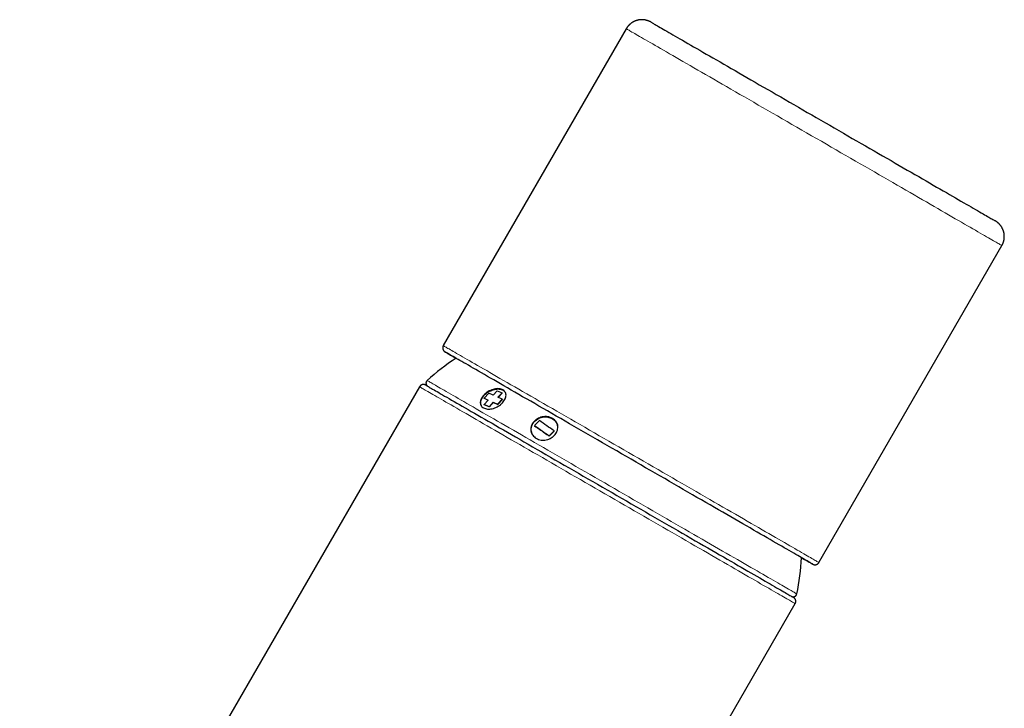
# Model space of a CAD drawing. Header units: millimetres. Extents: x 8 to 538, y 12 to 485.
# Tile 10 of 15: x 412 to 521, y 162 to 238. Entities that reach past the tile are written whole.
import ezdxf

# ---------------------------------------------------------------- set-up
doc = ezdxf.new("R2010")
doc.units = ezdxf.units.MM

msp = doc.modelspace()

# ---------------------------------------------------------------- linework, layer by layer
at = {"color": 7, "linetype": 'Continuous', "lineweight": 30}
for p, q in [((479.15, 237.06), (458.9, 201.99)), ((500.47, 177.99), (520.72, 213.06)), ((456.27, 197.44), (412.02, 120.79)), ((463.94, 196.71), (463.41, 196.16)), ((463.41, 196.16), (463.88, 195.96)), ((463.43, 196.12), (463.41, 196.16)), ((464.41, 196.52), (463.94, 196.71)), ((464.41, 196.52), (464.87, 196.99)), ((464.87, 196.99), (465.42, 196.75)), ((465.42, 196.75), (464.95, 196.28)), ((465.43, 196.06), (464.95, 196.28)), ((465.43, 196.72), (464.97, 196.25)), ((465.43, 196.72), (465.42, 196.75)), ((465.42, 196.72), (465.43, 196.72)), ((463.42, 195.47), (463.88, 195.96)), ((463.96, 195.23), (463.42, 195.47)), ((463.44, 195.43), (463.42, 195.47)), ((463.98, 195.2), (463.44, 195.43)), ((464.42, 195.73), (463.96, 195.23)), ((463.98, 195.2), (463.96, 195.23)), ((464.44, 195.7), (463.98, 195.2)), ((464.42, 195.73), (464.9, 195.51)), ((464.44, 195.7), (464.42, 195.73)), ((464.44, 195.7), (464.92, 195.47)), ((464.9, 195.51), (465.43, 196.06)), ((464.92, 195.47), (464.9, 195.51)), ((464.92, 195.47), (465.44, 196.03)), ((465.44, 196.03), (465.43, 196.06)), ((469.53, 193.69), (469, 193.14)), ((470.62, 191.99), (471.15, 192.55)), ((470.63, 191.97), (470.62, 191.99)), ((470.63, 191.97), (471.16, 192.52)), ((471.16, 192.52), (471.15, 192.55)), ((453.59, 96.79), (497.84, 173.44))]:
    msp.add_line(p, q, dxfattribs=at)
at = {"color": 7, "linetype": 'Continuous', "lineweight": 30, "flags": 128}
for points in [[(481.9, 237.78), (481.92, 237.77), (481.96, 237.75), (482.01, 237.72), (482.08, 237.68), (482.15, 237.64), (482.24, 237.58), (482.35, 237.52), (482.46, 237.46), (482.59, 237.38), (482.73, 237.3), (482.89, 237.21), (483.05, 237.11), (483.23, 237.01), (483.42, 236.9), (483.63, 236.78), (483.84, 236.66), (484.07, 236.53), (484.31, 236.39), (484.55, 236.25), (484.82, 236.1), (485.09, 235.94), (485.37, 235.78), (485.66, 235.61), (485.97, 235.43), (486.28, 235.25), (486.6, 235.07), (486.94, 234.87), (487.28, 234.68), (487.63, 234.47), (487.99, 234.26), (488.37, 234.05), (488.74, 233.83), (489.13, 233.61), (489.53, 233.38), (489.93, 233.15), (490.34, 232.91), (490.76, 232.67), (491.19, 232.42), (491.62, 232.17), (492.06, 231.92), (492.5, 231.66), (492.95, 231.4), (493.41, 231.14), (493.87, 230.87), (494.33, 230.6), (494.8, 230.33), (495.28, 230.06), (495.75, 229.78), (496.24, 229.51), (496.72, 229.23), (497.21, 228.94), (497.7, 228.66), (498.19, 228.38), (498.69, 228.09), (499.18, 227.8), (499.68, 227.52), (500.18, 227.23), (500.68, 226.94), (501.18, 226.65), (501.67, 226.37), (502.17, 226.08), (502.67, 225.79), (503.17, 225.5), (503.66, 225.22), (504.15, 224.93), (504.64, 224.65), (505.13, 224.37), (505.62, 224.09), (506.1, 223.81), (506.58, 223.54), (507.05, 223.26), (507.52, 222.99), (507.99, 222.72), (508.45, 222.46), (508.9, 222.19), (509.35, 221.93), (509.8, 221.68), (510.24, 221.42), (510.67, 221.17), (511.09, 220.93), (511.51, 220.69), (511.92, 220.45), (512.33, 220.22), (512.72, 219.99), (513.11, 219.76), (513.49, 219.54), (513.86, 219.33), (514.22, 219.12), (514.58, 218.92), (514.92, 218.72), (515.25, 218.53), (515.58, 218.34), (515.89, 218.16), (516.19, 217.98), (516.49, 217.81)], [(516.49, 217.81), (516.77, 217.65), (517.04, 217.49), (517.3, 217.34), (517.55, 217.2), (517.79, 217.06), (518.02, 216.93), (518.23, 216.81), (518.43, 216.69), (518.63, 216.58), (518.8, 216.47), (518.97, 216.38), (519.13, 216.29), (519.27, 216.21), (519.4, 216.13), (519.51, 216.07), (519.62, 216.01), (519.71, 215.95), (519.79, 215.91), (519.85, 215.87), (519.9, 215.84), (519.94, 215.82), (519.96, 215.81)], [(499.78, 177.8), (499.78, 177.81), (499.77, 177.81), (499.74, 177.83), (499.7, 177.85), (499.64, 177.89), (499.57, 177.93), (499.49, 177.97), (499.39, 178.03), (499.28, 178.1), (499.16, 178.17), (499.02, 178.25), (498.87, 178.33), (498.7, 178.43), (498.52, 178.53), (498.33, 178.64), (498.13, 178.76), (497.91, 178.89), (497.68, 179.02), (497.44, 179.16), (497.19, 179.3), (496.92, 179.46), (496.64, 179.62), (496.35, 179.79), (496.05, 179.96), (495.73, 180.14), (495.41, 180.33), (495.08, 180.52), (494.73, 180.72), (494.37, 180.93), (494.01, 181.14), (493.63, 181.36), (493.24, 181.58), (492.85, 181.81), (492.44, 182.04), (492.03, 182.28), (491.6, 182.53), (491.17, 182.78), (490.73, 183.03), (490.29, 183.29), (489.83, 183.55), (489.37, 183.82), (488.9, 184.09), (488.43, 184.36), (487.95, 184.64), (487.46, 184.92), (486.97, 185.2), (486.47, 185.49), (485.97, 185.78), (485.46, 186.07), (484.95, 186.37), (484.44, 186.67), (483.92, 186.97), (483.4, 187.27), (482.87, 187.57), (482.35, 187.87), (481.82, 188.18), (481.29, 188.48), (480.76, 188.79), (480.23, 189.1), (479.69, 189.41), (479.16, 189.71), (478.63, 190.02), (478.1, 190.33), (477.56, 190.63), (477.03, 190.94), (476.51, 191.24), (475.98, 191.55), (475.46, 191.85), (474.93, 192.15), (474.42, 192.45), (473.9, 192.75), (473.39, 193.04), (472.88, 193.34), (472.38, 193.63), (471.89, 193.91), (471.39, 194.2), (470.91, 194.48), (470.43, 194.76), (469.95, 195.03), (469.48, 195.3), (469.02, 195.57), (468.57, 195.83), (468.12, 196.09), (467.68, 196.34), (467.25, 196.59), (466.83, 196.83), (466.41, 197.07), (466.01, 197.31), (465.61, 197.53), (465.23, 197.76), (464.85, 197.97), (464.48, 198.19), (464.13, 198.39), (463.78, 198.59), (463.45, 198.78), (463.12, 198.97), (462.81, 199.15), (462.51, 199.33), (462.22, 199.49), (461.94, 199.65), (461.67, 199.81), (461.42, 199.96), (461.18, 200.09), (460.95, 200.23), (460.73, 200.35), (460.53, 200.47), (460.34, 200.58), (460.16, 200.68), (459.99, 200.78), (459.84, 200.86), (459.7, 200.94), (459.58, 201.02), (459.47, 201.08), (459.37, 201.14), (459.29, 201.18), (459.22, 201.22), (459.16, 201.26), (459.12, 201.28), (459.1, 201.3), (459.08, 201.3), (459.08, 201.3)], [(459.08, 201.3), (459.1, 201.29), (459.12, 201.28), (459.17, 201.25), (459.22, 201.22), (459.29, 201.18), (459.37, 201.13), (459.47, 201.08), (459.58, 201.01), (459.71, 200.94), (459.85, 200.86), (460, 200.77), (460.16, 200.68), (460.31, 200.59)], [(456.96, 197.62), (456.97, 197.61), (457, 197.6), (457.04, 197.57), (457.09, 197.54), (457.16, 197.5), (457.25, 197.45), (457.34, 197.4), (457.45, 197.33), (457.58, 197.26), (457.72, 197.18), (457.87, 197.09), (458.03, 197), (458.21, 196.9), (458.4, 196.79), (458.6, 196.67), (458.82, 196.54), (459.05, 196.41), (459.29, 196.27), (459.55, 196.12), (459.81, 195.97), (460.09, 195.81), (460.38, 195.64), (460.68, 195.47), (460.99, 195.29), (461.32, 195.1), (461.65, 194.91), (462, 194.71), (462.36, 194.5), (462.72, 194.29), (463.1, 194.07), (463.49, 193.85), (463.88, 193.62), (464.29, 193.39), (464.7, 193.15), (465.12, 192.9), (465.55, 192.66), (465.99, 192.4), (466.44, 192.14), (466.89, 191.88), (467.36, 191.62), (467.82, 191.35), (468.3, 191.07), (468.78, 190.79), (469.27, 190.51), (469.76, 190.23), (470.26, 189.94), (470.76, 189.65), (471.26, 189.36), (471.78, 189.06), (472.29, 188.77), (472.81, 188.47), (473.33, 188.17), (473.85, 187.87), (474.38, 187.56), (474.91, 187.26), (475.44, 186.95), (475.97, 186.64), (476.5, 186.34), (477.03, 186.03), (477.57, 185.72), (478.1, 185.41), (478.63, 185.11), (479.16, 184.8), (479.69, 184.49), (480.22, 184.19), (480.75, 183.89), (481.27, 183.58), (481.79, 183.28), (482.31, 182.98), (482.82, 182.69), (483.33, 182.39), (483.84, 182.1), (484.34, 181.81), (484.84, 181.52), (485.33, 181.24), (485.82, 180.96), (486.3, 180.68), (486.78, 180.4), (487.24, 180.13), (487.71, 179.87), (488.16, 179.6), (488.61, 179.35), (489.05, 179.09), (489.48, 178.84), (489.9, 178.6), (490.31, 178.36), (490.72, 178.13), (491.12, 177.9), (491.5, 177.67), (491.88, 177.46), (492.25, 177.25), (492.6, 177.04), (492.95, 176.84), (493.28, 176.65), (493.61, 176.46), (493.92, 176.28)], [(498.55, 178.52), (498.7, 178.43), (498.87, 178.33), (499.02, 178.24), (499.16, 178.16), (499.28, 178.09), (499.39, 178.03), (499.49, 177.97), (499.57, 177.93), (499.64, 177.89), (499.7, 177.85), (499.74, 177.83), (499.77, 177.81), (499.78, 177.81)], [(493.92, 176.28), (494.22, 176.1), (494.51, 175.94), (494.79, 175.77), (495.06, 175.62), (495.31, 175.47), (495.55, 175.33), (495.78, 175.2), (496, 175.08), (496.21, 174.96), (496.4, 174.85), (496.57, 174.75), (496.74, 174.65), (496.89, 174.56), (497.03, 174.48), (497.15, 174.41), (497.26, 174.35), (497.36, 174.29), (497.44, 174.24), (497.51, 174.2), (497.57, 174.17), (497.61, 174.15), (497.64, 174.13), (497.65, 174.12)]]:
    msp.add_lwpolyline(points, dxfattribs=at)
at = {"color": 8, "linetype": 'Continuous', "lineweight": 0, "flags": 128}
for points in [[(516.9, 215.26), (516.58, 215.45), (516.25, 215.64), (515.91, 215.84), (515.55, 216.04), (515.19, 216.25), (514.82, 216.47), (514.43, 216.69), (514.04, 216.92), (513.63, 217.15), (513.22, 217.39), (512.79, 217.64), (512.36, 217.89), (511.92, 218.14), (511.47, 218.4), (511.02, 218.66), (510.55, 218.93), (510.08, 219.2), (509.6, 219.48), (509.12, 219.76), (508.63, 220.04), (508.13, 220.33), (507.63, 220.62), (507.12, 220.91), (506.61, 221.21), (506.09, 221.51), (505.57, 221.81), (505.04, 222.11), (504.51, 222.42), (503.98, 222.72), (503.45, 223.03), (502.91, 223.34), (502.37, 223.66), (501.83, 223.97), (501.29, 224.28), (500.74, 224.6), (500.2, 224.91), (499.65, 225.22), (499.11, 225.54), (498.57, 225.85), (498.02, 226.16), (497.48, 226.48), (496.94, 226.79), (496.41, 227.1), (495.87, 227.41), (495.34, 227.71), (494.81, 228.02), (494.28, 228.32), (493.76, 228.62), (493.25, 228.92), (492.73, 229.22), (492.22, 229.51), (491.72, 229.8), (491.22, 230.09), (490.73, 230.37), (490.25, 230.65), (489.77, 230.93), (489.3, 231.2), (488.84, 231.47), (488.38, 231.73), (487.93, 231.99), (487.49, 232.25), (487.06, 232.49), (486.64, 232.74), (486.22, 232.98), (485.82, 233.21), (485.42, 233.44), (485.04, 233.66), (484.67, 233.88), (484.3, 234.09), (483.95, 234.29), (483.61, 234.49), (483.27, 234.68), (482.95, 234.86), (482.65, 235.04), (482.35, 235.21), (482.07, 235.38), (481.79, 235.53), (481.53, 235.68), (481.29, 235.83), (481.05, 235.96), (480.83, 236.09), (480.62, 236.21), (480.43, 236.32), (480.25, 236.43), (480.08, 236.52), (479.93, 236.61), (479.78, 236.69), (479.66, 236.77), (479.54, 236.83), (479.45, 236.89), (479.36, 236.94), (479.29, 236.98), (479.23, 237.01), (479.19, 237.04), (479.16, 237.05), (479.15, 237.06), (479.15, 237.06)], [(520.72, 213.06), (520.71, 213.06), (520.7, 213.07), (520.67, 213.09), (520.63, 213.11), (520.57, 213.15), (520.5, 213.19), (520.41, 213.24), (520.32, 213.29), (520.2, 213.36), (520.07, 213.43), (519.93, 213.51), (519.78, 213.6), (519.61, 213.7), (519.43, 213.8), (519.23, 213.92), (519.03, 214.04), (518.8, 214.17), (518.57, 214.3), (518.32, 214.44), (518.06, 214.59), (517.79, 214.75), (517.51, 214.92), (517.21, 215.09), (516.9, 215.26)], [(458.9, 201.99), (458.9, 201.99), (458.91, 201.98), (458.94, 201.96), (458.98, 201.94), (459.04, 201.9), (459.11, 201.86), (459.2, 201.81), (459.29, 201.76), (459.41, 201.69), (459.53, 201.62), (459.68, 201.54), (459.83, 201.45), (460, 201.35), (460.18, 201.25), (460.37, 201.13), (460.58, 201.01), (460.8, 200.89), (461.04, 200.75), (461.28, 200.61), (461.54, 200.46), (461.82, 200.3), (462.1, 200.14), (462.4, 199.97), (462.7, 199.79), (463.02, 199.61), (463.36, 199.41), (463.7, 199.22), (464.05, 199.01), (464.42, 198.8), (464.79, 198.59), (465.17, 198.36), (465.57, 198.14), (465.97, 197.9), (466.39, 197.66), (466.81, 197.42), (467.24, 197.17), (467.68, 196.92), (468.13, 196.66), (468.59, 196.39), (469.05, 196.13), (469.52, 195.85), (470, 195.58), (470.48, 195.3), (470.97, 195.02), (471.47, 194.73), (471.97, 194.44), (472.48, 194.15), (473, 193.85), (473.51, 193.55), (474.03, 193.25), (474.56, 192.95), (475.09, 192.64), (475.62, 192.33), (476.16, 192.02), (476.69, 191.71), (477.23, 191.4), (477.77, 191.09), (478.32, 190.78), (478.86, 190.46), (479.4, 190.15), (479.95, 189.84), (480.49, 189.52), (481.04, 189.21), (481.58, 188.89), (482.12, 188.58), (482.66, 188.27), (483.2, 187.96), (483.73, 187.65), (484.26, 187.34), (484.79, 187.04), (485.32, 186.73), (485.84, 186.43), (486.36, 186.13), (486.87, 185.84), (487.38, 185.55), (487.88, 185.25), (488.38, 184.97), (488.87, 184.68), (489.35, 184.4), (489.83, 184.13), (490.3, 183.86), (490.77, 183.59), (491.22, 183.32), (491.67, 183.07), (492.11, 182.81), (492.54, 182.56), (492.97, 182.32), (493.38, 182.08), (493.79, 181.85), (494.18, 181.62), (494.57, 181.4), (494.94, 181.18), (495.3, 180.97), (495.66, 180.76), (496, 180.57), (496.33, 180.38), (496.65, 180.19), (496.96, 180.01), (497.26, 179.84), (497.54, 179.68), (497.81, 179.52), (498.07, 179.37), (498.32, 179.23), (498.55, 179.09), (498.78, 178.96), (498.98, 178.84), (499.18, 178.73), (499.36, 178.63), (499.53, 178.53), (499.68, 178.44), (499.82, 178.36), (499.95, 178.28), (500.07, 178.22), (500.16, 178.16), (500.25, 178.11), (500.32, 178.07), (500.38, 178.04), (500.42, 178.01), (500.45, 178), (500.46, 177.99), (500.47, 177.99)], [(459.08, 201.3), (459.08, 201.3), (459.08, 201.3)], [(494.02, 175.64), (493.7, 175.83), (493.37, 176.02), (493.03, 176.21), (492.68, 176.42), (492.31, 176.63), (491.94, 176.85), (491.55, 177.07), (491.16, 177.3), (490.75, 177.53), (490.34, 177.77), (489.92, 178.01), (489.49, 178.26), (489.05, 178.52), (488.6, 178.77), (488.14, 179.04), (487.68, 179.31), (487.21, 179.58), (486.73, 179.85), (486.24, 180.13), (485.75, 180.42), (485.25, 180.71), (484.75, 181), (484.24, 181.29), (483.73, 181.58), (483.21, 181.88), (482.69, 182.18), (482.17, 182.49), (481.64, 182.79), (481.1, 183.1), (480.57, 183.41), (480.03, 183.72), (479.49, 184.03), (478.95, 184.34), (478.41, 184.66), (477.87, 184.97), (477.32, 185.29), (476.78, 185.6), (476.23, 185.91), (475.69, 186.23), (475.15, 186.54), (474.61, 186.85), (474.07, 187.16), (473.53, 187.47), (472.99, 187.78), (472.46, 188.09), (471.93, 188.4), (471.41, 188.7), (470.89, 189), (470.37, 189.3), (469.86, 189.6), (469.35, 189.89), (468.84, 190.18), (468.35, 190.47), (467.86, 190.75), (467.37, 191.03), (466.89, 191.31), (466.42, 191.58), (465.96, 191.84), (465.5, 192.11), (465.05, 192.37), (464.61, 192.62), (464.18, 192.87), (463.76, 193.11), (463.35, 193.35), (462.94, 193.59), (462.55, 193.81), (462.16, 194.04), (461.79, 194.25), (461.42, 194.46), (461.07, 194.67), (460.73, 194.86), (460.4, 195.06), (460.08, 195.24), (459.77, 195.42), (459.47, 195.59), (459.19, 195.75), (458.92, 195.91), (458.66, 196.06), (458.41, 196.2), (458.18, 196.34), (457.96, 196.46), (457.75, 196.58), (457.55, 196.7), (457.37, 196.8), (457.2, 196.9), (457.05, 196.99), (456.91, 197.07), (456.78, 197.14), (456.67, 197.21), (456.57, 197.26), (456.48, 197.31), (456.41, 197.35), (456.36, 197.39), (456.31, 197.41), (456.29, 197.43), (456.27, 197.44), (456.27, 197.44)], [(457.11, 198.13), (457.12, 198.13), (457.13, 198.12), (457.16, 198.11), (457.2, 198.08), (457.25, 198.05), (457.32, 198.01), (457.41, 197.96), (457.51, 197.9), (457.62, 197.84), (457.74, 197.77), (457.88, 197.69), (458.03, 197.6), (458.2, 197.51), (458.38, 197.4), (458.57, 197.29), (458.77, 197.17), (458.99, 197.05), (459.22, 196.91), (459.46, 196.77), (459.72, 196.63), (459.99, 196.47), (460.27, 196.31), (460.56, 196.14), (460.86, 195.97), (461.18, 195.79), (461.5, 195.6), (461.84, 195.4), (462.19, 195.2), (462.54, 195), (462.91, 194.78), (463.29, 194.57), (463.68, 194.34), (464.08, 194.11), (464.48, 193.88), (464.9, 193.64), (465.32, 193.39), (465.76, 193.14), (466.2, 192.89), (466.65, 192.63), (467.1, 192.36), (467.57, 192.1), (468.04, 191.82), (468.52, 191.55), (469, 191.27), (469.49, 190.99), (469.98, 190.7), (470.48, 190.41), (470.99, 190.12), (471.5, 189.83), (472.01, 189.53), (472.53, 189.23), (473.05, 188.93), (473.57, 188.63), (474.1, 188.33), (474.63, 188.02), (475.16, 187.72), (475.69, 187.41), (476.22, 187.1), (476.76, 186.79), (477.29, 186.48), (477.83, 186.17), (478.36, 185.86), (478.9, 185.56), (479.43, 185.25), (479.96, 184.94), (480.5, 184.63), (481.02, 184.33)], [(481.02, 184.33), (481.55, 184.02), (482.07, 183.72), (482.59, 183.42), (483.11, 183.12), (483.63, 182.83), (484.13, 182.53), (484.64, 182.24), (485.14, 181.95), (485.63, 181.67), (486.12, 181.38), (486.61, 181.1), (487.08, 180.83), (487.55, 180.56), (488.02, 180.29), (488.47, 180.03), (488.92, 179.77), (489.36, 179.51), (489.8, 179.26), (490.22, 179.02), (490.64, 178.78), (491.05, 178.54), (491.44, 178.31), (491.83, 178.09), (492.21, 177.87), (492.58, 177.66), (492.94, 177.45), (493.29, 177.25), (493.62, 177.05), (493.95, 176.86), (494.26, 176.68), (494.57, 176.51), (494.86, 176.34), (495.14, 176.18), (495.41, 176.02), (495.66, 175.88), (495.91, 175.73), (496.14, 175.6), (496.35, 175.48), (496.56, 175.36), (496.75, 175.25), (496.93, 175.14), (497.1, 175.05), (497.25, 174.96), (497.39, 174.88), (497.51, 174.81), (497.62, 174.74), (497.72, 174.69), (497.8, 174.64), (497.87, 174.6), (497.93, 174.56), (497.97, 174.54), (498, 174.52), (498.02, 174.52), (498.02, 174.51)], [(499.78, 177.81), (499.78, 177.81), (499.78, 177.8)], [(497.84, 173.44), (497.84, 173.44), (497.82, 173.45), (497.79, 173.46), (497.75, 173.49), (497.69, 173.52), (497.62, 173.56), (497.54, 173.61), (497.44, 173.67), (497.33, 173.73), (497.2, 173.81), (497.06, 173.89), (496.9, 173.98), (496.73, 174.08), (496.55, 174.18), (496.36, 174.29), (496.15, 174.41), (495.93, 174.54), (495.69, 174.68), (495.45, 174.82), (495.19, 174.97), (494.91, 175.13), (494.63, 175.29), (494.33, 175.46), (494.02, 175.64)]]:
    msp.add_lwpolyline(points, dxfattribs=at)
at = {"color": 7, "linetype": 'Continuous', "lineweight": 30}
for start, end in [(122.8855, 132.2221), (347.7779, 357.1145)]:
    msp.add_arc((473.78, 179.77), 24.8, start, end, dxfattribs=at)
for points, knots in [([(481.9, 237.78), (481.9, 237.78), (481.89, 237.78), (481.89, 237.79), (481.88, 237.79), (481.87, 237.8), (481.87, 237.8), (481.87, 237.8), (481.86, 237.8), (481.86, 237.8), (481.85, 237.81), (481.85, 237.81), (481.84, 237.81), (481.84, 237.82), (481.83, 237.82), (481.82, 237.83), (481.8, 237.84), (481.79, 237.84), (481.76, 237.86), (481.73, 237.87), (481.69, 237.89), (481.64, 237.91), (481.59, 237.93), (481.53, 237.95), (481.47, 237.97), (481.4, 237.99), (481.33, 238.01), (481.27, 238.02), (481.2, 238.04), (481.13, 238.05), (481.06, 238.05), (480.99, 238.06), (480.91, 238.06), (480.84, 238.06), (480.77, 238.06), (480.7, 238.05), (480.63, 238.05), (480.55, 238.04), (480.48, 238.02), (480.41, 238.01), (480.34, 237.99), (480.27, 237.97), (480.2, 237.94), (480.14, 237.92), (480.07, 237.89), (480, 237.86), (479.94, 237.83), (479.87, 237.79), (479.8, 237.75), (479.73, 237.7), (479.67, 237.65), (479.61, 237.6), (479.54, 237.55), (479.49, 237.5), (479.43, 237.44), (479.38, 237.38), (479.33, 237.33), (479.28, 237.26), (479.23, 237.2), (479.19, 237.14), (479.16, 237.09), (479.15, 237.06), (479.15, 237.06)], [0, 0, 0, 0, 0.013489, 0.07734, 0.144089, 0.184475, 0.206921, 0.220045, 0.228704, 0.235559, 0.240986, 0.24541, 0.249182, 0.252608, 0.255958, 0.259418, 0.26334, 0.268122, 0.274286, 0.282532, 0.29353, 0.306845, 0.321122, 0.33615, 0.351859, 0.368061, 0.384604, 0.401382, 0.418327, 0.435393, 0.452549, 0.469774, 0.487052, 0.504374, 0.52173, 0.539114, 0.556523, 0.57395, 0.591395, 0.608855, 0.626326, 0.643809, 0.661301, 0.678802, 0.69631, 0.713825, 0.731346, 0.750795, 0.770209, 0.78954, 0.80879, 0.827963, 0.847064, 0.866096, 0.885061, 0.903962, 0.922801, 0.94158, 0.9603, 0.978962, 0.997567, 1, 1, 1, 1]), ([(520.72, 213.06), (520.72, 213.07), (520.74, 213.11), (520.77, 213.16), (520.8, 213.23), (520.83, 213.3), (520.86, 213.37), (520.89, 213.44), (520.91, 213.52), (520.93, 213.59), (520.94, 213.66), (520.96, 213.74), (520.97, 213.81), (520.98, 213.89), (520.98, 213.96), (520.98, 214.03), (520.98, 214.11), (520.98, 214.18), (520.97, 214.25), (520.97, 214.33), (520.96, 214.4), (520.94, 214.47), (520.93, 214.54), (520.91, 214.61), (520.89, 214.68), (520.86, 214.75), (520.84, 214.81), (520.81, 214.88), (520.78, 214.94), (520.75, 215), (520.72, 215.06), (520.68, 215.12), (520.64, 215.18), (520.61, 215.23), (520.57, 215.28), (520.53, 215.34), (520.48, 215.39), (520.44, 215.43), (520.4, 215.48), (520.35, 215.52), (520.31, 215.56), (520.27, 215.6), (520.22, 215.63), (520.18, 215.66), (520.15, 215.69), (520.12, 215.71), (520.09, 215.73), (520.07, 215.74), (520.06, 215.75), (520.04, 215.76), (520.03, 215.76), (520.03, 215.77), (520.02, 215.77), (520.01, 215.78), (520.01, 215.78), (520, 215.78), (520, 215.78), (520, 215.79), (519.99, 215.79), (519.99, 215.79), (519.99, 215.79), (519.98, 215.79), (519.98, 215.8), (519.97, 215.8), (519.96, 215.8), (519.96, 215.81)], [0, 0, 0, 0, 0.009176, 0.027741, 0.046252, 0.064708, 0.083111, 0.101459, 0.119753, 0.137993, 0.156178, 0.174308, 0.192381, 0.210398, 0.228357, 0.246257, 0.264095, 0.281872, 0.299583, 0.317228, 0.334804, 0.352308, 0.369736, 0.387085, 0.404351, 0.421529, 0.438613, 0.455598, 0.472476, 0.48924, 0.505881, 0.522387, 0.538746, 0.554945, 0.570966, 0.586788, 0.602388, 0.617737, 0.632798, 0.647525, 0.661859, 0.675715, 0.688965, 0.701383, 0.71255, 0.721892, 0.729186, 0.734799, 0.739237, 0.742915, 0.746163, 0.749251, 0.752429, 0.755859, 0.759803, 0.764561, 0.770521, 0.778226, 0.78849, 0.802623, 0.82296, 0.854497, 0.91423, 0.977478, 1, 1, 1, 1]), ([(458.9, 201.99), (458.89, 201.98), (458.88, 201.96), (458.87, 201.93), (458.85, 201.89), (458.84, 201.86), (458.84, 201.82), (458.83, 201.78), (458.83, 201.75), (458.83, 201.71), (458.83, 201.68), (458.84, 201.64), (458.85, 201.61), (458.86, 201.58), (458.87, 201.55), (458.88, 201.52), (458.9, 201.49), (458.91, 201.46), (458.93, 201.44), (458.95, 201.41), (458.97, 201.39), (458.98, 201.38), (459, 201.36), (459.02, 201.35), (459.03, 201.34), (459.04, 201.33), (459.05, 201.32), (459.06, 201.32), (459.06, 201.32), (459.06, 201.31), (459.07, 201.31), (459.07, 201.31), (459.07, 201.31), (459.07, 201.31), (459.08, 201.31), (459.08, 201.31), (459.08, 201.3), (459.08, 201.3), (459.08, 201.3)], [0, 0, 0, 0, 0.025185, 0.058035, 0.090506, 0.122608, 0.154344, 0.185717, 0.216722, 0.247351, 0.277593, 0.307432, 0.336844, 0.365802, 0.39427, 0.422204, 0.449549, 0.476232, 0.502166, 0.527231, 0.551266, 0.574028, 0.595089, 0.613618, 0.628498, 0.639732, 0.648552, 0.656218, 0.663808, 0.672148, 0.68214, 0.69506, 0.712673, 0.737757, 0.775085, 0.833771, 0.934821, 1, 1, 1, 1]), ([(456.95, 197.62), (456.95, 197.62), (456.95, 197.62), (456.95, 197.62), (456.95, 197.62), (456.95, 197.62), (456.94, 197.63), (456.94, 197.63), (456.94, 197.63), (456.93, 197.63), (456.93, 197.63), (456.92, 197.64), (456.91, 197.64), (456.9, 197.65), (456.88, 197.66), (456.86, 197.66), (456.83, 197.67), (456.8, 197.68), (456.77, 197.68), (456.74, 197.69), (456.7, 197.69), (456.67, 197.69), (456.63, 197.68), (456.6, 197.68), (456.56, 197.67), (456.53, 197.66), (456.5, 197.64), (456.46, 197.63), (456.43, 197.61), (456.4, 197.59), (456.37, 197.56), (456.35, 197.54), (456.32, 197.51), (456.3, 197.48), (456.28, 197.45), (456.27, 197.44), (456.27, 197.44)], [0, 0, 0, 0, 0.030429, 0.163861, 0.216962, 0.263281, 0.287881, 0.302332, 0.313308, 0.322589, 0.331207, 0.339807, 0.349763, 0.362838, 0.380924, 0.403627, 0.427722, 0.453626, 0.481364, 0.510416, 0.540351, 0.570875, 0.601801, 0.633008, 0.664417, 0.695977, 0.727649, 0.759409, 0.791237, 0.823119, 0.855044, 0.887002, 0.92219, 0.956985, 0.991329, 1, 1, 1, 1]), ([(457.11, 198.13), (457.11, 198.13), (457.1, 198.12), (457.08, 198.09), (457.06, 198.07), (457.04, 198.04), (457.02, 198.01), (457.01, 197.97), (457, 197.94), (456.99, 197.91), (456.98, 197.88), (456.98, 197.85), (456.98, 197.82), (456.99, 197.78), (456.99, 197.75), (457, 197.72), (457.01, 197.7), (457.02, 197.67), (457.03, 197.64), (457.04, 197.62), (457.06, 197.6), (457.07, 197.58), (457.09, 197.56), (457.11, 197.54), (457.12, 197.53), (457.13, 197.52), (457.15, 197.51), (457.15, 197.51), (457.16, 197.5), (457.16, 197.5), (457.17, 197.5), (457.17, 197.5), (457.17, 197.49)], [0, 0, 0, 0, 0.0205001, 0.0682616, 0.1153489, 0.1616624, 0.2072605, 0.2521873, 0.2964726, 0.3401348, 0.3831822, 0.4256145, 0.4674226, 0.5085889, 0.5490863, 0.5888777, 0.6279136, 0.6661304, 0.7034461, 0.7397559, 0.7749234, 0.808767, 0.8410311, 0.8713126, 0.8988618, 0.9222695, 0.9403354, 0.9540563, 0.9654149, 0.9761755, 0.9878111, 1, 1, 1, 1]), ([(465.44, 195.65), (465.37, 195.58), (465.23, 195.45), (464.99, 195.28), (464.72, 195.15), (464.45, 195.04), (464.17, 194.98), (463.9, 194.96), (463.66, 194.98), (463.44, 195.05), (463.25, 195.15), (463.11, 195.29), (463.03, 195.46), (463, 195.66), (463.01, 195.88), (463.09, 196.1), (463.22, 196.32), (463.4, 196.54), (463.61, 196.74), (463.85, 196.91), (464.12, 197.05), (464.4, 197.15), (464.68, 197.21), (464.94, 197.24), (465.19, 197.21), (465.41, 197.14), (465.59, 197.04), (465.73, 196.9), (465.82, 196.73), (465.85, 196.52), (465.83, 196.31), (465.75, 196.09), (465.62, 195.86), (465.5, 195.72), (465.44, 195.65)], [0, 0, 0, 0, 0.031813, 0.062322, 0.092933, 0.125034, 0.156747, 0.187304, 0.217947, 0.249915, 0.281602, 0.312123, 0.342762, 0.374843, 0.406538, 0.437094, 0.467804, 0.499937, 0.531514, 0.562121, 0.592866, 0.624845, 0.656832, 0.687545, 0.718134, 0.749763, 0.782164, 0.812931, 0.843381, 0.874811, 0.906882, 0.937499, 0.968067, 1, 1, 1, 1]), ([(463.14, 195.28), (463.11, 195.33), (463.05, 195.44), (463.02, 195.63), (463.04, 195.85), (463.12, 196.07), (463.25, 196.29), (463.42, 196.51), (463.63, 196.7), (463.88, 196.87), (464.14, 197.01), (464.42, 197.11), (464.69, 197.18), (464.96, 197.2), (465.2, 197.17), (465.42, 197.11), (465.6, 197), (465.73, 196.88), (465.77, 196.79), (465.79, 196.75)], [0, 0, 0, 0, 0.056103, 0.116401, 0.176968, 0.237498, 0.297861, 0.358512, 0.418851, 0.479439, 0.53995, 0.600338, 0.660962, 0.721235, 0.781871, 0.842157, 0.90272, 0.96317, 1, 1, 1, 1]), ([(471.18, 192.05), (471.11, 191.98), (470.98, 191.85), (470.72, 191.7), (470.45, 191.59), (470.15, 191.53), (469.86, 191.52), (469.57, 191.56), (469.31, 191.65), (469.08, 191.79), (468.88, 191.96), (468.73, 192.17), (468.63, 192.4), (468.59, 192.65), (468.6, 192.91), (468.66, 193.16), (468.79, 193.4), (468.97, 193.62), (469.18, 193.81), (469.43, 193.96), (469.71, 194.07), (470, 194.12), (470.3, 194.14), (470.59, 194.1), (470.85, 194.01), (471.09, 193.87), (471.29, 193.69), (471.44, 193.48), (471.53, 193.25), (471.57, 193.01), (471.56, 192.75), (471.49, 192.5), (471.37, 192.26), (471.25, 192.12), (471.18, 192.05)], [0, 0, 0, 0, 0.032221, 0.062696, 0.093091, 0.125086, 0.156522, 0.186885, 0.217599, 0.250041, 0.281137, 0.311547, 0.342456, 0.375087, 0.406827, 0.437466, 0.468145, 0.499998, 0.53182, 0.562507, 0.593147, 0.624834, 0.656663, 0.687319, 0.717998, 0.749904, 0.782258, 0.81306, 0.843541, 0.874877, 0.907334, 0.938135, 0.96858, 1, 1, 1, 1]), ([(468.69, 192.28), (468.68, 192.32), (468.63, 192.43), (468.6, 192.63), (468.61, 192.88), (468.68, 193.13), (468.8, 193.37), (468.97, 193.59), (469.19, 193.78), (469.44, 193.93), (469.72, 194.04), (470.01, 194.1), (470.31, 194.11), (470.59, 194.06), (470.86, 193.97), (471.09, 193.84), (471.29, 193.66), (471.43, 193.46), (471.52, 193.26), (471.54, 193.14), (471.55, 193.09)], [0, 0, 0, 0, 0.025253, 0.084222, 0.142996, 0.20205, 0.260743, 0.319803, 0.378557, 0.437521, 0.496494, 0.555271, 0.61435, 0.673132, 0.732142, 0.791126, 0.849932, 0.909013, 0.967751, 1, 1, 1, 1]), ([(469, 193.14), (469.28, 192.95), (469.82, 192.58), (470.36, 192.19), (470.62, 191.99)], [0, 0, 0, 0, 0.5153019, 1, 1, 1, 1]), ([(469.01, 193.11), (469.19, 192.99), (469.55, 192.74), (470.09, 192.36), (470.45, 192.1), (470.63, 191.97)], [0, 0, 0, 0, 0.336691, 0.670127, 1, 1, 1, 1]), ([(471.15, 192.55), (470.89, 192.74), (470.34, 193.14), (469.81, 193.5), (469.53, 193.69)], [0, 0, 0, 0, 0.485484, 1, 1, 1, 1]), ([(499.78, 177.8), (499.78, 177.8), (499.78, 177.8), (499.79, 177.8), (499.79, 177.8), (499.79, 177.8), (499.79, 177.8), (499.8, 177.8), (499.8, 177.79), (499.81, 177.79), (499.81, 177.79), (499.82, 177.78), (499.84, 177.78), (499.86, 177.77), (499.88, 177.76), (499.91, 177.75), (499.94, 177.75), (499.97, 177.74), (500, 177.74), (500.03, 177.74), (500.07, 177.74), (500.1, 177.74), (500.14, 177.75), (500.17, 177.76), (500.21, 177.77), (500.24, 177.78), (500.27, 177.8), (500.3, 177.82), (500.33, 177.84), (500.36, 177.86), (500.39, 177.89), (500.42, 177.91), (500.44, 177.95), (500.46, 177.97), (500.46, 177.98), (500.47, 177.99)], [0, 0, 0, 0, 0.133635, 0.188655, 0.236646, 0.262135, 0.277108, 0.28848, 0.298096, 0.307026, 0.315936, 0.326252, 0.339799, 0.358539, 0.382061, 0.407027, 0.433866, 0.462606, 0.492707, 0.523723, 0.55535, 0.587393, 0.619727, 0.652271, 0.68497, 0.717787, 0.750693, 0.783671, 0.816704, 0.849782, 0.882895, 0.919353, 0.955406, 0.990989, 1, 1, 1, 1]), ([(497.44, 174.25), (497.44, 174.25), (497.44, 174.25), (497.44, 174.24), (497.45, 174.24), (497.46, 174.24), (497.46, 174.23), (497.48, 174.23), (497.5, 174.22), (497.52, 174.21), (497.54, 174.21), (497.57, 174.2), (497.6, 174.2), (497.63, 174.2), (497.66, 174.2), (497.69, 174.2), (497.72, 174.21), (497.75, 174.22), (497.78, 174.23), (497.81, 174.24), (497.84, 174.26), (497.86, 174.28), (497.89, 174.3), (497.91, 174.32), (497.94, 174.35), (497.96, 174.38), (497.98, 174.4), (497.99, 174.44), (498, 174.47), (498.01, 174.49), (498.02, 174.51), (498.02, 174.52)], [0, 0, 0, 0, 0.007915, 0.021021, 0.033185, 0.045308, 0.059566, 0.078676, 0.10501, 0.13594, 0.168453, 0.203848, 0.241656, 0.281135, 0.321721, 0.363042, 0.404863, 0.447035, 0.489459, 0.532069, 0.574818, 0.617673, 0.66061, 0.70361, 0.751124, 0.797966, 0.844053, 0.889437, 0.93416, 0.978248, 1, 1, 1, 1]), ([(497.84, 173.44), (497.84, 173.45), (497.85, 173.47), (497.87, 173.5), (497.88, 173.53), (497.89, 173.57), (497.9, 173.61), (497.9, 173.64), (497.91, 173.68), (497.91, 173.71), (497.9, 173.75), (497.9, 173.78), (497.89, 173.82), (497.88, 173.85), (497.87, 173.88), (497.86, 173.91), (497.84, 173.94), (497.82, 173.96), (497.81, 173.99), (497.79, 174.01), (497.77, 174.03), (497.75, 174.05), (497.73, 174.07), (497.72, 174.08), (497.7, 174.09), (497.69, 174.1), (497.69, 174.1), (497.68, 174.11), (497.67, 174.11), (497.67, 174.11), (497.67, 174.11), (497.67, 174.12), (497.66, 174.12), (497.66, 174.12), (497.66, 174.12), (497.66, 174.12), (497.66, 174.12), (497.66, 174.12), (497.65, 174.12)], [0, 0, 0, 0, 0.025797, 0.059446, 0.092706, 0.125587, 0.158095, 0.19023, 0.221988, 0.253362, 0.284339, 0.314902, 0.345029, 0.374691, 0.403851, 0.432464, 0.460473, 0.487805, 0.514368, 0.540043, 0.564662, 0.587977, 0.60955, 0.628529, 0.64377, 0.655278, 0.664312, 0.672164, 0.679938, 0.688481, 0.698716, 0.711951, 0.729991, 0.755684, 0.79392, 0.854032, 0.957537, 1, 1, 1, 1])]:
    msp.add_open_spline(points, degree=3, knots=knots, dxfattribs=at)

doc.saveas('drawing.dxf')
